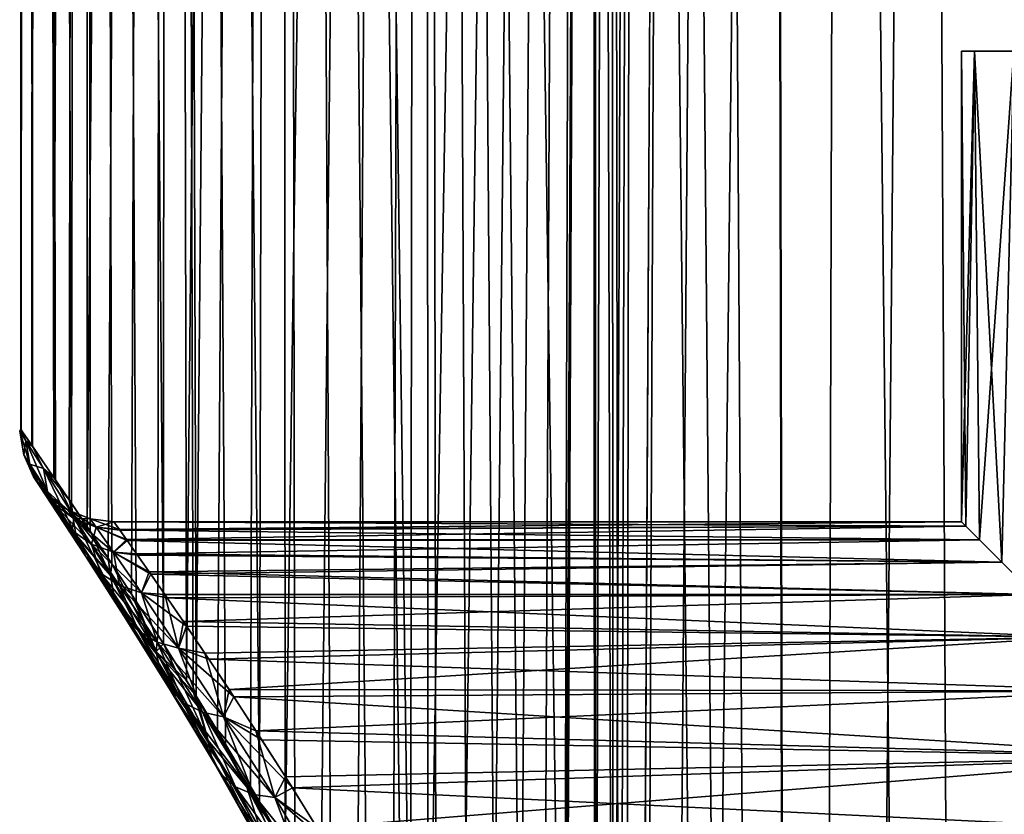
# Model space of a CAD drawing. Header units: millimetres. Extents: x -24 to 30, y -64 to 68.
# Tile 59 of 149: x 7.5 to 10.64, y -19.43 to -16.9. Entities that reach past the tile are written whole.
import ezdxf

# ---------------------------------------------------------------- set-up
doc = ezdxf.new("R2010")
doc.units = ezdxf.units.MM
doc.header["$LTSCALE"] = 52.148148
for name, color, linetype in [('71', 7, 'CONTINUOUS'), ('73', 7, 'CONTINUOUS'), ('77', 7, 'CONTINUOUS'), ('78', 7, 'CONTINUOUS'), ('79', 7, 'CONTINUOUS'), ('88', 7, 'CONTINUOUS')]:
    doc.layers.add(name, color=color, linetype=linetype)

msp = doc.modelspace()

# ---------------------------------------------------------------- linework, layer by layer
at = {"layer": '71', "color": 253, "linetype": 'Continuous', "true_color": 0xaab4c3}
for points in [[(7.5048, -18.2069, 0.268), (7.5413, -18.2597, 0.7863), (7.5, 11), (7.5048, -18.2069, 0.268)], [(7.5, 11), (7.5413, -18.2597, 0.7863), (7.5527, 11, 0.8879), (7.5, 11)], [(7.5041, -18.2059, -0.2484), (7.5048, -18.2069, 0.268), (7.5, 11), (7.5041, -18.2059, -0.2484)], [(7.5527, 11, -0.8879), (7.5041, -18.2059, -0.2484), (7.5, 11), (7.5527, 11, -0.8879)], [(7.5389, -18.2562, -0.763), (7.5041, -18.2059, -0.2484), (7.5527, 11, -0.8879), (7.5389, -18.2562, -0.763)], [(7.6091, -18.3586, -1.2748), (7.5389, -18.2562, -0.763), (7.5527, 11, -0.8879), (7.6091, -18.3586, -1.2748)], [(7.5413, -18.2597, 0.7863), (7.6143, -18.3662, 1.3045), (7.5527, 11, 0.8879), (7.5413, -18.2597, 0.7863)], [(7.6143, -18.3662, 1.3045), (7.6647, -18.4406, 1.5633), (7.5527, 11, 0.8879), (7.6143, -18.3662, 1.3045)], [(7.5527, 11, 0.8879), (7.6647, -18.4406, 1.5633), (7.7102, 11, 1.7633), (7.5527, 11, 0.8879)], [(7.7102, 11, -1.7633), (7.6091, -18.3586, -1.2748), (7.5527, 11, -0.8879), (7.7102, 11, -1.7633)], [(7.6576, -18.4301, -1.5295), (7.6091, -18.3586, -1.2748), (7.7102, 11, -1.7633), (7.6576, -18.4301, -1.5295)], [(7.715, -18.5156, -1.7831), (7.6576, -18.4301, -1.5295), (7.7102, 11, -1.7633), (7.715, -18.5156, -1.7831)], [(7.6647, -18.4406, 1.5633), (7.7245, -18.5297, 1.8212), (7.7102, 11, 1.7633), (7.6647, -18.4406, 1.5633)], [(7.8715, -18.7536, 2.3311), (7.9582, -18.8891, 2.5812), (7.7102, 11, 1.7633), (7.8715, -18.7536, 2.3311)], [(7.7102, 11, 1.7633), (7.9582, -18.8891, 2.5812), (7.9702, 11, 2.6139), (7.7102, 11, 1.7633)], [(7.7934, -18.6339, 2.0774), (7.8715, -18.7536, 2.3311), (7.7102, 11, 1.7633), (7.7934, -18.6339, 2.0774)], [(7.7245, -18.5297, 1.8212), (7.7934, -18.6339, 2.0774), (7.7102, 11, 1.7633), (7.7245, -18.5297, 1.8212)], [(7.9702, 11, -2.6139), (7.715, -18.5156, -1.7831), (7.7102, 11, -1.7633), (7.9702, 11, -2.6139)], [(7.7814, -18.6155, -2.035), (7.715, -18.5156, -1.7831), (7.9702, 11, -2.6139), (7.7814, -18.6155, -2.035)], [(7.8563, -18.7302, -2.2843), (7.7814, -18.6155, -2.035), (7.9702, 11, -2.6139), (7.8563, -18.7302, -2.2843)], [(7.9397, -18.86, -2.5303), (7.8563, -18.7302, -2.2843), (7.9702, 11, -2.6139), (7.9397, -18.86, -2.5303)], [(8.0311, -19.0052, -2.772), (7.9397, -18.86, -2.5303), (7.9702, 11, -2.6139), (8.0311, -19.0052, -2.772)], [(7.9582, -18.8891, 2.5812), (8.0531, -19.0407, 2.8266), (7.9702, 11, 2.6139), (7.9582, -18.8891, 2.5812)], [(8.1553, -19.2084, 3.066), (8.2637, -19.3917, 3.2974), (7.9702, 11, 2.6139), (8.1553, -19.2084, 3.066)], [(7.9702, 11, 2.6139), (8.2637, -19.3917, 3.2974), (8.3291, 11, 3.4277), (7.9702, 11, 2.6139)], [(8.0621, -19.0553, 2.8488), (8.1553, -19.2084, 3.066), (7.9702, 11, 2.6139), (8.0621, -19.0553, 2.8488)], [(8.0531, -19.0407, 2.8266), (8.0621, -19.0553, 2.8488), (7.9702, 11, 2.6139), (8.0531, -19.0407, 2.8266)], [(8.3291, 11, -3.4277), (8.0311, -19.0052, -2.772), (7.9702, 11, -2.6139), (8.3291, 11, -3.4277)], [(8.0617, -19.0546, -2.8478), (8.0311, -19.0052, -2.772), (8.3291, 11, -3.4277), (8.0617, -19.0546, -2.8478)], [(8.1298, -19.166, -3.0083), (8.0617, -19.0546, -2.8478), (8.3291, 11, -3.4277), (8.1298, -19.166, -3.0083)], [(8.235, -19.3425, -3.238), (8.1298, -19.166, -3.0083), (8.3291, 11, -3.4277), (8.235, -19.3425, -3.238)], [(8.3456, -19.5345, -3.4595), (8.235, -19.3425, -3.238), (8.3291, 11, -3.4277), (8.3456, -19.5345, -3.4595)], [(8.2637, -19.3917, 3.2974), (8.3766, -19.5897, 3.5185), (8.3291, 11, 3.4277), (8.2637, -19.3917, 3.2974)], [(8.7189, -20.2505, 4.0985), (8.7452, -20.3064, 4.1385), (8.3291, 11, 3.4277), (8.7189, -20.2505, 4.0985)], [(8.3291, 11, 3.4277), (8.7452, -20.3064, 4.1385), (8.7818, 11, 4.1933), (8.3291, 11, 3.4277)], [(8.6065, -20.0214, 3.9209), (8.7189, -20.2505, 4.0985), (8.3291, 11, 3.4277), (8.6065, -20.0214, 3.9209)], [(8.4916, -19.8002, 3.727), (8.6065, -20.0214, 3.9209), (8.3291, 11, 3.4277), (8.4916, -19.8002, 3.727)], [(8.3766, -19.5897, 3.5185), (8.4916, -19.8002, 3.727), (8.3291, 11, 3.4277), (8.3766, -19.5897, 3.5185)], [(8.7818, 11, -4.1933), (8.3456, -19.5345, -3.4595), (8.3291, 11, -3.4277), (8.7818, 11, -4.1933)], [(8.4596, -19.7407, -3.6705), (8.3456, -19.5345, -3.4595), (8.7818, 11, -4.1933), (8.4596, -19.7407, -3.6705)], [(8.5751, -19.9597, -3.8691), (8.4596, -19.7407, -3.6705), (8.7818, 11, -4.1933), (8.5751, -19.9597, -3.8691)], [(8.6897, -20.1896, -4.0534), (8.5751, -19.9597, -3.8691), (8.7818, 11, -4.1933), (8.6897, -20.1896, -4.0534)], [(8.7453, -20.3067, -4.1387), (8.6897, -20.1896, -4.0534), (8.7818, 11, -4.1933), (8.7453, -20.3067, -4.1387)], [(8.7452, -20.3064, 4.1385), (8.8262, -20.4846, 4.2585), (8.7818, 11, 4.1933), (8.7452, -20.3064, 4.1385)], [(8.8009, -20.4278, -4.2215), (8.7453, -20.3067, -4.1387), (8.7818, 11, -4.1933), (8.8009, -20.4278, -4.2215)], [(9.1014, -21.1929, 4.6321), (9.2375, -21.6572, 4.8004), (8.7818, 11, 4.1933), (9.1014, -21.1929, 4.6321)], [(8.7818, 11, 4.1933), (9.2375, -21.6572, 4.8004), (9.322, -3, 4.9), (8.7818, 11, 4.1933)], [(9.0186, -20.9573, 4.5246), (9.1014, -21.1929, 4.6321), (8.7818, 11, 4.1933), (9.0186, -20.9573, 4.5246)], [(8.9265, -20.7208, 4.4003), (9.0186, -20.9573, 4.5246), (8.7818, 11, 4.1933), (8.9265, -20.7208, 4.4003)], [(8.8262, -20.4846, 4.2585), (8.9265, -20.7208, 4.4003), (8.7818, 11, 4.1933), (8.8262, -20.4846, 4.2585)], [(9.322, 11, -4.9), (8.8009, -20.4278, -4.2215), (8.7818, 11, -4.1933), (9.322, 11, -4.9)], [(8.906, -20.6707, -4.3718), (8.8009, -20.4278, -4.2215), (9.322, 11, -4.9), (8.906, -20.6707, -4.3718)], [(9.0028, -20.9151, -4.5037), (8.906, -20.6707, -4.3718), (9.322, 11, -4.9), (9.0028, -20.9151, -4.5037)], [(9.09, -21.1588, -4.6175), (9.0028, -20.9151, -4.5037), (9.322, 11, -4.9), (9.09, -21.1588, -4.6175)], [(9.1668, -21.4002, -4.7142), (9.09, -21.1588, -4.6175), (9.322, 11, -4.9), (9.1668, -21.4002, -4.7142)], [(9.2327, -21.6384, -4.7946), (9.1668, -21.4002, -4.7142), (9.322, 11, -4.9), (9.2327, -21.6384, -4.7946)], [(9.322, -3, -4.9), (9.2327, -21.6384, -4.7946), (9.322, 11, -4.9), (9.322, -3, -4.9)], [(9.3324, -22.1035, -4.912), (9.2327, -21.6384, -4.7946), (9.322, -3, -4.9), (9.3324, -22.1035, -4.912)], [(9.2375, -21.6572, 4.8004), (9.3334, -22.1098, 4.9133), (9.322, -3, 4.9), (9.2375, -21.6572, 4.8004)], [(9.322, -3, 4.9), (9.3334, -22.1098, 4.9133), (9.3374, -3.4, 4.9178), (9.322, -3, 4.9)], [(9.3374, -3.4, -4.9178), (9.3324, -22.1035, -4.912), (9.322, -3, -4.9), (9.3374, -3.4, -4.9178)], [(9.3839, -3.7954, -4.9709), (9.3324, -22.1035, -4.912), (9.3374, -3.4, -4.9178), (9.3839, -3.7954, -4.9709)], [(9.3334, -22.1098, 4.9133), (9.3909, -22.558, 4.9788), (9.3374, -3.4, 4.9178), (9.3334, -22.1098, 4.9133)], [(9.3374, -3.4, 4.9178), (9.3909, -22.558, 4.9788), (9.3839, -3.7954, 4.9709), (9.3374, -3.4, 4.9178)], [(9.3907, -22.5558, -4.9785), (9.3324, -22.1035, -4.912), (9.3839, -3.7954, -4.9709), (9.3907, -22.5558, -4.9785)], [(9.3909, -22.558, 4.9788), (9.4098, -23, 5), (9.3839, -3.7954, 4.9709), (9.3909, -22.558, 4.9788)], [(9.3839, -3.7954, 4.9709), (9.4098, -23, 5), (9.462, -4.1808, 5.0577), (9.3839, -3.7954, 4.9709)], [(9.462, -4.1808, -5.0577), (9.3907, -22.5558, -4.9785), (9.3839, -3.7954, -4.9709), (9.462, -4.1808, -5.0577)], [(9.4098, -23, -5), (9.3907, -22.5558, -4.9785), (9.462, -4.1808, -5.0577), (9.4098, -23, -5)], [(9.4098, -23, 5), (9.9924, -53, 5.5833), (9.462, -4.1808, 5.0577), (9.4098, -23, 5)], [(9.4098, -35, -5), (9.4098, -23, -5), (9.462, -4.1808, -5.0577), (9.4098, -35, -5)], [(9.5726, -4.5524, -5.1763), (9.4098, -35, -5), (9.462, -4.1808, -5.0577), (9.5726, -4.5524, -5.1763)], [(9.462, -4.1808, 5.0577), (9.9924, -53, 5.5833), (9.5726, -4.5524, 5.1763), (9.462, -4.1808, 5.0577)], [(9.3602, -53, -4.944), (9.4098, -35, -5), (9.5726, -4.5524, -5.1763), (9.3602, -53, -4.944)], [(9.7177, -4.9073, -5.3242), (9.3602, -53, -4.944), (9.5726, -4.5524, -5.1763), (9.7177, -4.9073, -5.3242)], [(9.5726, -4.5524, 5.1763), (9.9924, -53, 5.5833), (9.7177, -4.9073, 5.3242), (9.5726, -4.5524, 5.1763)], [(9.8991, -5.2419, -5.4982), (9.3602, -53, -4.944), (9.7177, -4.9073, -5.3242), (9.8991, -5.2419, -5.4982)], [(9.7177, -4.9073, 5.3242), (9.9924, -53, 5.5833), (9.8991, -5.242, 5.4982), (9.7177, -4.9073, 5.3242)], [(9.9924, -50, -5.5833), (9.3602, -53, -4.944), (9.8991, -5.2419, -5.4982), (9.9924, -50, -5.5833)], [(10.1192, -5.5533, -5.6945), (9.9924, -50, -5.5833), (9.8991, -5.2419, -5.4982), (10.1192, -5.5533, -5.6945)], [(9.8991, -5.242, 5.4982), (9.9924, -53, 5.5833), (9.9924, -50, 5.5833), (9.8991, -5.242, 5.4982)], [(10.1192, -5.5533, 5.6945), (9.8991, -5.242, 5.4982), (9.9924, -50, 5.5833), (10.1192, -5.5533, 5.6945)], [(10.3817, -5.8401, -5.9095), (9.9924, -50, -5.5833), (10.1192, -5.5533, -5.6945), (10.3817, -5.8401, -5.9095)], [(10.6017, -50, 6.075), (10.1192, -5.5533, 5.6945), (9.9924, -50, 5.5833), (10.6017, -50, 6.075)], [(10.3818, -5.8401, 5.9095), (10.1192, -5.5533, 5.6945), (10.6017, -50, 6.075), (10.3818, -5.8401, 5.9095)], [(10.6017, -50, -6.075), (9.9924, -50, -5.5833), (10.3817, -5.8401, -5.9095), (10.6017, -50, -6.075)], [(10.6902, -6.0999, -6.1381), (10.6017, -50, -6.075), (10.3817, -5.8401, -5.9095), (10.6902, -6.0999, -6.1381)], [(10.6902, -6.0999, 6.1381), (10.3818, -5.8401, 5.9095), (10.6017, -50, 6.075), (10.6902, -6.0999, 6.1381)], [(11.0497, -6.3319, -6.3754), (10.6017, -50, -6.075), (10.6902, -6.0999, -6.1381), (11.0497, -6.3319, -6.3754)], [(11.259, -50, 6.5004), (10.6902, -6.0999, 6.1381), (10.6017, -50, 6.075), (11.259, -50, 6.5004)], [(11.259, -50, -6.5004), (10.6017, -50, -6.075), (11.0497, -6.3319, -6.3754), (11.259, -50, -6.5004)]]:
    msp.add_3dface(points, dxfattribs=at)
at = {"layer": '73', "color": 253, "linetype": 'Continuous', "true_color": 0xaab4c3}
for points in [[(7.8, -18.5, 0.0085), (7.8176, -18.5248, -0.4718), (10.5, -18.5), (7.8, -18.5, 0.0085)], [(7.8191, -18.5269, 0.491), (7.8, -18.5, 0.0085), (10.5142, -18.5142, 0.3571), (7.8191, -18.5269, 0.491)], [(10.5142, -18.5142, 0.3571), (7.8, -18.5, 0.0085), (10.5, -18.5), (10.5142, -18.5142, 0.3571)], [(10.5, -18.5), (7.8176, -18.5248, -0.4718), (10.5142, -18.5142, -0.357), (10.5, -18.5)], [(7.8176, -18.5248, -0.4718), (7.8401, -18.5566, -0.7114), (10.5142, -18.5142, -0.357), (7.8176, -18.5248, -0.4718)], [(10.5569, -18.5569, 0.7132), (7.8191, -18.5269, 0.491), (10.5142, -18.5142, 0.3571), (10.5569, -18.5569, 0.7132)], [(7.8425, -18.56, 0.7326), (7.8191, -18.5269, 0.491), (10.5569, -18.5569, 0.7132), (7.8425, -18.56, 0.7326)], [(10.5142, -18.5142, -0.357), (7.8401, -18.5566, -0.7114), (10.5569, -18.5569, -0.7131), (10.5142, -18.5142, -0.357)], [(7.8401, -18.5566, -0.7114), (7.8717, -18.6015, -0.9503), (10.5569, -18.5569, -0.7131), (7.8401, -18.5566, -0.7114)], [(10.6287, -18.6287, 1.0686), (7.8425, -18.56, 0.7326), (10.5569, -18.5569, 0.7132), (10.6287, -18.6287, 1.0686)], [(7.8754, -18.6067, 0.9742), (7.8425, -18.56, 0.7326), (10.6287, -18.6287, 1.0686), (7.8754, -18.6067, 0.9742)], [(10.5569, -18.5569, -0.7131), (7.8717, -18.6015, -0.9503), (10.6287, -18.6287, -1.0685), (10.5569, -18.5569, -0.7131)], [(7.8717, -18.6015, -0.9503), (7.9124, -18.6597, -1.1883), (10.6287, -18.6287, -1.0685), (7.8717, -18.6015, -0.9503)], [(7.9177, -18.6673, 1.2156), (7.8754, -18.6067, 0.9742), (10.6287, -18.6287, 1.0686), (7.9177, -18.6673, 1.2156)], [(10.6287, -18.6287, -1.0685), (7.9124, -18.6597, -1.1883), (10.7313, -18.7313, -1.4242), (10.6287, -18.6287, -1.0685)], [(10.7313, -18.7313, 1.4243), (7.9177, -18.6673, 1.2156), (10.6287, -18.6287, 1.0686), (10.7313, -18.7313, 1.4243)], [(7.9124, -18.6597, -1.1883), (7.9624, -18.7318, -1.4255), (10.7313, -18.7313, -1.4242), (7.9124, -18.6597, -1.1883)], [(7.9697, -18.7423, 1.4568), (7.9177, -18.6673, 1.2156), (10.7313, -18.7313, 1.4243), (7.9697, -18.7423, 1.4568)], [(7.9624, -18.7318, -1.4255), (8.0216, -18.818, -1.6616), (10.7313, -18.7313, -1.4242), (7.9624, -18.7318, -1.4255)], [(10.8672, -18.8672, 1.7804), (7.9697, -18.7423, 1.4568), (10.7313, -18.7313, 1.4243), (10.8672, -18.8672, 1.7804)], [(8.0312, -18.8322, 1.6969), (7.9697, -18.7423, 1.4568), (10.8672, -18.8672, 1.7804), (8.0312, -18.8322, 1.6969)], [(10.7313, -18.7313, -1.4242), (8.0216, -18.818, -1.6616), (10.8672, -18.8671, -1.7803), (10.7313, -18.7313, -1.4242)], [(8.0216, -18.818, -1.6616), (8.0898, -18.9189, -1.8959), (10.8672, -18.8671, -1.7803), (8.0216, -18.818, -1.6616)], [(8.1022, -18.9374, 1.9352), (8.0312, -18.8322, 1.6969), (10.8672, -18.8672, 1.7804), (8.1022, -18.9374, 1.9352)], [(8.0898, -18.9189, -1.8959), (8.1669, -19.0346, -2.1274), (10.8672, -18.8671, -1.7803), (8.0898, -18.9189, -1.8959)], [(11.039, -19.039, 2.1356), (8.1022, -18.9374, 1.9352), (10.8672, -18.8672, 1.7804), (11.039, -19.039, 2.1356)], [(10.8672, -18.8671, -1.7803), (8.1669, -19.0346, -2.1274), (11.039, -19.039, -2.1355), (10.8672, -18.8671, -1.7803)], [(8.1825, -19.0582, 2.1707), (8.1022, -18.9374, 1.9352), (11.039, -19.039, 2.1356), (8.1825, -19.0582, 2.1707)], [(8.1669, -19.0346, -2.1274), (8.2526, -19.1657, -2.3554), (11.039, -19.039, -2.1355), (8.1669, -19.0346, -2.1274)], [(11.2491, -19.2491, 2.4862), (8.1825, -19.0582, 2.1707), (11.039, -19.039, 2.1356), (11.2491, -19.2491, 2.4862)], [(8.2715, -19.195, 2.4025), (8.1825, -19.0582, 2.1707), (11.2491, -19.2491, 2.4862), (8.2715, -19.195, 2.4025)], [(11.039, -19.039, -2.1355), (8.2526, -19.1657, -2.3554), (11.2491, -19.2491, -2.4861), (11.039, -19.039, -2.1355)], [(8.2526, -19.1657, -2.3554), (8.3463, -19.3123, -2.579), (11.2491, -19.2491, -2.4861), (8.2526, -19.1657, -2.3554)], [(8.3688, -19.3481, 2.6294), (8.2715, -19.195, 2.4025), (11.2491, -19.2491, 2.4862), (8.3688, -19.3481, 2.6294)], [(8.3463, -19.3123, -2.579), (8.4472, -19.4748, -2.7969), (11.2491, -19.2491, -2.4861), (8.3463, -19.3123, -2.579)], [(11.5007, -19.5007, 2.8293), (8.3688, -19.3481, 2.6294), (11.2491, -19.2491, 2.4862), (11.5007, -19.5007, 2.8293)], [(11.2491, -19.2491, -2.4861), (8.4472, -19.4748, -2.7969), (11.5006, -19.5006, -2.8292), (11.2491, -19.2491, -2.4861)], [(8.4731, -19.5173, 2.8497), (8.3688, -19.3481, 2.6294), (11.5007, -19.5007, 2.8293), (8.4731, -19.5173, 2.8497)]]:
    msp.add_3dface(points, dxfattribs=at)
at = {"layer": '77', "color": 253, "linetype": 'Continuous', "true_color": 0xaab4c3}
for points in [[(10.5419, -17, -0.6128), (19.5, -17), (10.5, -17), (10.5419, -17, -0.6128)], [(10.5, -17), (19.5, -17), (19.4581, -17, 0.6128), (10.5, -17)], [(10.5419, -17, 0.6128), (10.5, -17), (19.4581, -17, 0.6128), (10.5419, -17, 0.6128)], [(19.4581, -17, -0.6128), (19.5, -17), (10.5419, -17, -0.6128), (19.4581, -17, -0.6128)], [(10.6669, -17, -1.2141), (19.4581, -17, -0.6128), (10.5419, -17, -0.6128), (10.6669, -17, -1.2141)], [(10.6669, -17, 1.2141), (10.5419, -17, 0.6128), (19.3331, -17, 1.2141), (10.6669, -17, 1.2141)], [(19.3331, -17, 1.2141), (10.5419, -17, 0.6128), (19.4581, -17, 0.6128), (19.3331, -17, 1.2141)]]:
    msp.add_3dface(points, dxfattribs=at)
at = {"layer": '78', "color": 253, "linetype": 'Continuous', "true_color": 0xaab4c3}
for points in [[(10.5142, -18.5142, 0.3571), (10.5, -18.5), (10.5419, -17, 0.6128), (10.5142, -18.5142, 0.3571)], [(10.5, -18.5), (10.5, -17), (10.5419, -17, 0.6128), (10.5, -18.5)], [(10.5569, -18.5569, 0.7132), (10.5142, -18.5142, 0.3571), (10.5419, -17, 0.6128), (10.5569, -18.5569, 0.7132)], [(10.5569, -18.5569, 0.7132), (10.5419, -17, 0.6128), (10.6669, -17, 1.2141), (10.5569, -18.5569, 0.7132)], [(10.6287, -18.6287, 1.0686), (10.5569, -18.5569, 0.7132), (10.6669, -17, 1.2141), (10.6287, -18.6287, 1.0686)], [(10.7313, -18.7313, 1.4243), (10.6287, -18.6287, 1.0686), (10.6669, -17, 1.2141), (10.7313, -18.7313, 1.4243)]]:
    msp.add_3dface(points, dxfattribs=at)
at = {"layer": '79', "color": 253, "linetype": 'Continuous', "true_color": 0xaab4c3}
for points in [[(10.5, -18.5), (10.5142, -18.5142, -0.357), (10.5, -17), (10.5, -18.5)], [(10.5142, -18.5142, -0.357), (10.5419, -17, -0.6128), (10.5, -17), (10.5142, -18.5142, -0.357)], [(10.5142, -18.5142, -0.357), (10.5569, -18.5569, -0.7131), (10.5419, -17, -0.6128), (10.5142, -18.5142, -0.357)], [(10.5569, -18.5569, -0.7131), (10.6287, -18.6287, -1.0685), (10.5419, -17, -0.6128), (10.5569, -18.5569, -0.7131)], [(10.6287, -18.6287, -1.0685), (10.6669, -17, -1.2141), (10.5419, -17, -0.6128), (10.6287, -18.6287, -1.0685)], [(10.6287, -18.6287, -1.0685), (10.7313, -18.7313, -1.4242), (10.6669, -17, -1.2141), (10.6287, -18.6287, -1.0685)]]:
    msp.add_3dface(points, dxfattribs=at)
at = {"layer": '88', "color": 253, "linetype": 'Continuous', "true_color": 0xaab4c3}
for points in [[(7.5048, -18.2069, 0.268), (7.5041, -18.2059, -0.2484), (7.5002, -18.2113, 0), (7.5048, -18.2069, 0.268)], [(7.5002, -18.2113, 0), (7.5041, -18.2059, -0.2484), (7.5195, -18.2414, -0.5363), (7.5002, -18.2113, 0)], [(7.5195, -18.2414, 0.5364), (7.5048, -18.2069, 0.268), (7.5002, -18.2113, 0), (7.5195, -18.2414, 0.5364)], [(7.5195, -18.2414, 0.5364), (7.5002, -18.2113, 0), (7.5321, -18.3163, 0.5273), (7.5195, -18.2414, 0.5364)], [(7.5002, -18.2113, 0), (7.5195, -18.2414, -0.5363), (7.5128, -18.2868, 0), (7.5002, -18.2113, 0)], [(7.5321, -18.3163, 0.5273), (7.5002, -18.2113, 0), (7.5128, -18.2868, 0), (7.5321, -18.3163, 0.5273)], [(7.5041, -18.2059, -0.2484), (7.5389, -18.2562, -0.763), (7.5195, -18.2414, -0.5363), (7.5041, -18.2059, -0.2484)], [(7.5413, -18.2597, 0.7863), (7.5048, -18.2069, 0.268), (7.5195, -18.2414, 0.5364), (7.5413, -18.2597, 0.7863)], [(7.5128, -18.2868, 0), (7.5195, -18.2414, -0.5363), (7.5321, -18.3163, -0.5273), (7.5128, -18.2868, 0)], [(7.5763, -18.3305, 1.0625), (7.5413, -18.2597, 0.7863), (7.5195, -18.2414, 0.5364), (7.5763, -18.3305, 1.0625)], [(7.5195, -18.2414, -0.5363), (7.5389, -18.2562, -0.763), (7.5763, -18.3305, -1.0625), (7.5195, -18.2414, -0.5363)], [(7.5763, -18.3305, 1.0625), (7.5195, -18.2414, 0.5364), (7.5888, -18.4039, 1.0447), (7.5763, -18.3305, 1.0625)], [(7.5888, -18.4039, 1.0447), (7.5195, -18.2414, 0.5364), (7.5321, -18.3163, 0.5273), (7.5888, -18.4039, 1.0447)], [(7.5195, -18.2414, -0.5363), (7.5763, -18.3305, -1.0625), (7.5321, -18.3163, -0.5273), (7.5195, -18.2414, -0.5363)], [(7.5389, -18.2562, -0.763), (7.6091, -18.3586, -1.2748), (7.5763, -18.3305, -1.0625), (7.5389, -18.2562, -0.763)], [(7.6143, -18.3662, 1.3045), (7.5413, -18.2597, 0.7863), (7.5763, -18.3305, 1.0625), (7.6143, -18.3662, 1.3045)], [(7.5321, -18.3163, 0.5273), (7.5128, -18.2868, 0), (7.5633, -18.3855, 0.5176), (7.5321, -18.3163, 0.5273)], [(7.5128, -18.2868, 0), (7.5321, -18.3163, -0.5273), (7.5441, -18.3566, 0), (7.5128, -18.2868, 0)], [(7.5633, -18.3855, 0.5176), (7.5128, -18.2868, 0), (7.5441, -18.3566, 0), (7.5633, -18.3855, 0.5176)], [(7.5321, -18.3163, -0.5273), (7.5763, -18.3305, -1.0625), (7.5888, -18.4039, -1.0447), (7.5321, -18.3163, -0.5273)], [(7.5888, -18.4039, 1.0447), (7.5321, -18.3163, 0.5273), (7.6198, -18.4712, 1.0255), (7.5888, -18.4039, 1.0447)], [(7.6198, -18.4712, 1.0255), (7.5321, -18.3163, 0.5273), (7.5633, -18.3855, 0.5176), (7.6198, -18.4712, 1.0255)], [(7.5321, -18.3163, -0.5273), (7.5888, -18.4039, -1.0447), (7.5633, -18.3855, -0.5176), (7.5321, -18.3163, -0.5273)], [(7.5441, -18.3566, 0), (7.5321, -18.3163, -0.5273), (7.5633, -18.3855, -0.5176), (7.5441, -18.3566, 0)], [(7.6677, -18.4754, 1.5694), (7.6143, -18.3662, 1.3045), (7.5763, -18.3305, 1.0625), (7.6677, -18.4754, 1.5694)], [(7.6091, -18.3586, -1.2748), (7.6576, -18.4301, -1.5295), (7.5763, -18.3305, -1.0625), (7.6091, -18.3586, -1.2748)], [(7.5763, -18.3305, -1.0625), (7.6576, -18.4301, -1.5295), (7.6677, -18.4754, -1.5694), (7.5763, -18.3305, -1.0625)], [(7.6677, -18.4754, 1.5694), (7.5763, -18.3305, 1.0625), (7.6801, -18.5462, 1.5432), (7.6677, -18.4754, 1.5694)], [(7.6801, -18.5462, 1.5432), (7.5763, -18.3305, 1.0625), (7.5888, -18.4039, 1.0447), (7.6801, -18.5462, 1.5432)], [(7.5763, -18.3305, -1.0625), (7.6677, -18.4754, -1.5694), (7.5888, -18.4039, -1.0447), (7.5763, -18.3305, -1.0625)], [(7.5633, -18.3855, 0.5176), (7.5441, -18.3566, 0), (7.6112, -18.4445, 0.5078), (7.5633, -18.3855, 0.5176)], [(7.5441, -18.3566, 0), (7.5633, -18.3855, -0.5176), (7.5921, -18.4163, 0), (7.5441, -18.3566, 0)], [(7.6112, -18.4445, 0.5078), (7.5441, -18.3566, 0), (7.5921, -18.4163, 0), (7.6112, -18.4445, 0.5078)], [(7.6647, -18.4406, 1.5633), (7.6143, -18.3662, 1.3045), (7.6677, -18.4754, 1.5694), (7.6647, -18.4406, 1.5633)], [(7.5633, -18.3855, -0.5176), (7.5888, -18.4039, -1.0447), (7.6198, -18.4712, -1.0255), (7.5633, -18.3855, -0.5176)], [(7.6198, -18.4712, 1.0255), (7.5633, -18.3855, 0.5176), (7.6674, -18.528, 1.0063), (7.6198, -18.4712, 1.0255)], [(7.6674, -18.528, 1.0063), (7.5633, -18.3855, 0.5176), (7.6112, -18.4445, 0.5078), (7.6674, -18.528, 1.0063)], [(7.5633, -18.3855, -0.5176), (7.6198, -18.4712, -1.0255), (7.6112, -18.4445, -0.5078), (7.5633, -18.3855, -0.5176)], [(7.5921, -18.4163, 0), (7.5633, -18.3855, -0.5176), (7.6112, -18.4445, -0.5078), (7.5921, -18.4163, 0)], [(7.5888, -18.4039, -1.0447), (7.6677, -18.4754, -1.5694), (7.6801, -18.5462, -1.5432), (7.5888, -18.4039, -1.0447)], [(7.6801, -18.5462, 1.5432), (7.5888, -18.4039, 1.0447), (7.7107, -18.6105, 1.5152), (7.6801, -18.5462, 1.5432)], [(7.7107, -18.6105, 1.5152), (7.5888, -18.4039, 1.0447), (7.6198, -18.4712, 1.0255), (7.7107, -18.6105, 1.5152)], [(7.5888, -18.4039, -1.0447), (7.6801, -18.5462, -1.5432), (7.6198, -18.4712, -1.0255), (7.5888, -18.4039, -1.0447)], [(7.6112, -18.4445, 0.5078), (7.5921, -18.4163, 0), (7.6725, -18.4893, 0.4985), (7.6112, -18.4445, 0.5078)], [(7.5921, -18.4163, 0), (7.6112, -18.4445, -0.5078), (7.6536, -18.4619, 0), (7.5921, -18.4163, 0)], [(7.6725, -18.4893, 0.4985), (7.5921, -18.4163, 0), (7.6536, -18.4619, 0), (7.6725, -18.4893, 0.4985)], [(7.6576, -18.4301, -1.5295), (7.715, -18.5156, -1.7831), (7.6677, -18.4754, -1.5694), (7.6576, -18.4301, -1.5295)], [(7.7245, -18.5297, 1.8212), (7.6647, -18.4406, 1.5633), (7.6677, -18.4754, 1.5694), (7.7245, -18.5297, 1.8212)], [(7.6112, -18.4445, -0.5078), (7.6198, -18.4712, -1.0255), (7.6674, -18.528, -1.0063), (7.6112, -18.4445, -0.5078)], [(7.6674, -18.528, 1.0063), (7.6112, -18.4445, 0.5078), (7.7283, -18.5707, 0.9882), (7.6674, -18.528, 1.0063)], [(7.7283, -18.5707, 0.9882), (7.6112, -18.4445, 0.5078), (7.6725, -18.4893, 0.4985), (7.7283, -18.5707, 0.9882)], [(7.6112, -18.4445, -0.5078), (7.6674, -18.528, -1.0063), (7.6725, -18.4893, -0.4985), (7.6112, -18.4445, -0.5078)], [(7.6536, -18.4619, 0), (7.6112, -18.4445, -0.5078), (7.6725, -18.4893, -0.4985), (7.6536, -18.4619, 0)], [(7.6198, -18.4712, -1.0255), (7.6801, -18.5462, -1.5432), (7.7107, -18.6105, -1.5152), (7.6198, -18.4712, -1.0255)], [(7.7107, -18.6105, 1.5152), (7.6198, -18.4712, 1.0255), (7.7577, -18.6641, 1.4872), (7.7107, -18.6105, 1.5152)], [(7.7577, -18.6641, 1.4872), (7.6198, -18.4712, 1.0255), (7.6674, -18.528, 1.0063), (7.7577, -18.6641, 1.4872)], [(7.6198, -18.4712, -1.0255), (7.7107, -18.6105, -1.5152), (7.6674, -18.528, -1.0063), (7.6198, -18.4712, -1.0255)], [(7.6725, -18.4893, 0.4985), (7.6536, -18.4619, 0), (7.7434, -18.5171, 0.4904), (7.6725, -18.4893, 0.4985)], [(7.6536, -18.4619, 0), (7.6725, -18.4893, -0.4985), (7.7247, -18.4904, 0), (7.6536, -18.4619, 0)], [(7.7434, -18.5171, 0.4904), (7.6536, -18.4619, 0), (7.7247, -18.4904, 0), (7.7434, -18.5171, 0.4904)], [(7.6725, -18.4893, -0.4985), (7.6674, -18.528, -1.0063), (7.7283, -18.5707, -0.9882), (7.6725, -18.4893, -0.4985)], [(7.7891, -18.6715, 2.0498), (7.7245, -18.5297, 1.8212), (7.6677, -18.4754, 1.5694), (7.7891, -18.6715, 2.0498)], [(7.715, -18.5156, -1.7831), (7.7814, -18.6155, -2.035), (7.6677, -18.4754, -1.5694), (7.715, -18.5156, -1.7831)], [(7.6677, -18.4754, -1.5694), (7.7814, -18.6155, -2.035), (7.7891, -18.6715, -2.0498), (7.6677, -18.4754, -1.5694)], [(7.7891, -18.6715, 2.0498), (7.6677, -18.4754, 1.5694), (7.8013, -18.7389, 2.0156), (7.7891, -18.6715, 2.0498)], [(7.8013, -18.7389, 2.0156), (7.6677, -18.4754, 1.5694), (7.6801, -18.5462, 1.5432), (7.8013, -18.7389, 2.0156)], [(7.6677, -18.4754, -1.5694), (7.7891, -18.6715, -2.0498), (7.6801, -18.5462, -1.5432), (7.6677, -18.4754, -1.5694)], [(7.7283, -18.5707, 0.9882), (7.6725, -18.4893, 0.4985), (7.7986, -18.5965, 0.9725), (7.7283, -18.5707, 0.9882)], [(7.7986, -18.5965, 0.9725), (7.6725, -18.4893, 0.4985), (7.7434, -18.5171, 0.4904), (7.7986, -18.5965, 0.9725)], [(7.6725, -18.4893, -0.4985), (7.7283, -18.5707, -0.9882), (7.7434, -18.5171, -0.4904), (7.6725, -18.4893, -0.4985)], [(7.7247, -18.4904, 0), (7.6725, -18.4893, -0.4985), (7.7434, -18.5171, -0.4904), (7.7247, -18.4904, 0)], [(7.8176, -18.5248, -0.4718), (7.8, -18.5, 0.0085), (7.7247, -18.4904, 0), (7.8176, -18.5248, -0.4718)], [(7.8176, -18.5248, -0.4718), (7.7247, -18.4904, 0), (7.7434, -18.5171, -0.4904), (7.8176, -18.5248, -0.4718)], [(7.8, -18.5, 0.0085), (7.7434, -18.5171, 0.4904), (7.7247, -18.4904, 0), (7.8, -18.5, 0.0085)], [(7.8, -18.5, 0.0085), (7.8191, -18.5269, 0.491), (7.7434, -18.5171, 0.4904), (7.8, -18.5, 0.0085)], [(7.6674, -18.528, -1.0063), (7.7107, -18.6105, -1.5152), (7.7577, -18.6641, -1.4872), (7.6674, -18.528, -1.0063)], [(7.7577, -18.6641, 1.4872), (7.6674, -18.528, 1.0063), (7.818, -18.7034, 1.4611), (7.7577, -18.6641, 1.4872)], [(7.818, -18.7034, 1.4611), (7.6674, -18.528, 1.0063), (7.7283, -18.5707, 0.9882), (7.818, -18.7034, 1.4611)], [(7.6674, -18.528, -1.0063), (7.7577, -18.6641, -1.4872), (7.7283, -18.5707, -0.9882), (7.6674, -18.528, -1.0063)], [(7.7934, -18.6339, 2.0774), (7.7245, -18.5297, 1.8212), (7.7891, -18.6715, 2.0498), (7.7934, -18.6339, 2.0774)], [(7.7434, -18.5171, -0.4904), (7.7283, -18.5707, -0.9882), (7.7986, -18.5965, -0.9725), (7.7434, -18.5171, -0.4904)], [(7.8401, -18.5566, -0.7114), (7.8176, -18.5248, -0.4718), (7.7434, -18.5171, -0.4904), (7.8401, -18.5566, -0.7114)], [(7.8401, -18.5566, -0.7114), (7.7434, -18.5171, -0.4904), (7.7986, -18.5965, -0.9725), (7.8401, -18.5566, -0.7114)], [(7.8191, -18.5269, 0.491), (7.8425, -18.56, 0.7326), (7.7434, -18.5171, 0.4904), (7.8191, -18.5269, 0.491)], [(7.8425, -18.56, 0.7326), (7.7986, -18.5965, 0.9725), (7.7434, -18.5171, 0.4904), (7.8425, -18.56, 0.7326)], [(7.6801, -18.5462, -1.5432), (7.7891, -18.6715, -2.0498), (7.8013, -18.7389, -2.0156), (7.6801, -18.5462, -1.5432)], [(7.8013, -18.7389, 2.0156), (7.6801, -18.5462, 1.5432), (7.8316, -18.7992, 1.9796), (7.8013, -18.7389, 2.0156)], [(7.8316, -18.7992, 1.9796), (7.6801, -18.5462, 1.5432), (7.7107, -18.6105, 1.5152), (7.8316, -18.7992, 1.9796)], [(7.6801, -18.5462, -1.5432), (7.8013, -18.7389, -2.0156), (7.7107, -18.6105, -1.5152), (7.6801, -18.5462, -1.5432)], [(7.8717, -18.6015, -0.9503), (7.8401, -18.5566, -0.7114), (7.7986, -18.5965, -0.9725), (7.8717, -18.6015, -0.9503)], [(7.8425, -18.56, 0.7326), (7.8754, -18.6067, 0.9742), (7.7986, -18.5965, 0.9725), (7.8425, -18.56, 0.7326)], [(7.7283, -18.5707, -0.9882), (7.7577, -18.6641, -1.4872), (7.818, -18.7034, -1.4611), (7.7283, -18.5707, -0.9882)], [(7.818, -18.7034, 1.4611), (7.7283, -18.5707, 0.9882), (7.8876, -18.726, 1.4386), (7.818, -18.7034, 1.4611)], [(7.8876, -18.726, 1.4386), (7.7283, -18.5707, 0.9882), (7.7986, -18.5965, 0.9725), (7.8876, -18.726, 1.4386)], [(7.7283, -18.5707, -0.9882), (7.818, -18.7034, -1.4611), (7.7986, -18.5965, -0.9725), (7.7283, -18.5707, -0.9882)], [(7.9124, -18.6597, -1.1883), (7.8717, -18.6015, -0.9503), (7.7986, -18.5965, -0.9725), (7.9124, -18.6597, -1.1883)], [(7.9124, -18.6597, -1.1883), (7.7986, -18.5965, -0.9725), (7.8876, -18.726, -1.4386), (7.9124, -18.6597, -1.1883)], [(7.8754, -18.6067, 0.9742), (7.9177, -18.6673, 1.2156), (7.7986, -18.5965, 0.9725), (7.8754, -18.6067, 0.9742)], [(7.9177, -18.6673, 1.2156), (7.8876, -18.726, 1.4386), (7.7986, -18.5965, 0.9725), (7.9177, -18.6673, 1.2156)], [(7.7986, -18.5965, -0.9725), (7.818, -18.7034, -1.4611), (7.8876, -18.726, -1.4386), (7.7986, -18.5965, -0.9725)], [(7.7107, -18.6105, -1.5152), (7.8013, -18.7389, -2.0156), (7.8316, -18.7992, -1.9795), (7.7107, -18.6105, -1.5152)], [(7.8316, -18.7992, 1.9796), (7.7107, -18.6105, 1.5152), (7.878, -18.8485, 1.9438), (7.8316, -18.7992, 1.9796)], [(7.878, -18.8485, 1.9438), (7.7107, -18.6105, 1.5152), (7.7577, -18.6641, 1.4872), (7.878, -18.8485, 1.9438)], [(7.7107, -18.6105, -1.5152), (7.8316, -18.7992, -1.9795), (7.7577, -18.6641, -1.4872), (7.7107, -18.6105, -1.5152)], [(7.7814, -18.6155, -2.035), (7.8563, -18.7302, -2.2843), (7.7891, -18.6715, -2.0498), (7.7814, -18.6155, -2.035)], [(7.9352, -18.9137, 2.4984), (7.7934, -18.6339, 2.0774), (7.7891, -18.6715, 2.0498), (7.9352, -18.9137, 2.4984)], [(7.8715, -18.7536, 2.3311), (7.7934, -18.6339, 2.0774), (7.9352, -18.9137, 2.4984), (7.8715, -18.7536, 2.3311)], [(7.9624, -18.7318, -1.4255), (7.9124, -18.6597, -1.1883), (7.8876, -18.726, -1.4386), (7.9624, -18.7318, -1.4255)], [(7.7577, -18.6641, -1.4872), (7.8316, -18.7992, -1.9795), (7.878, -18.8485, -1.9438), (7.7577, -18.6641, -1.4872)], [(7.878, -18.8485, 1.9438), (7.7577, -18.6641, 1.4872), (7.9375, -18.8836, 1.9108), (7.878, -18.8485, 1.9438)], [(7.9375, -18.8836, 1.9108), (7.7577, -18.6641, 1.4872), (7.818, -18.7034, 1.4611), (7.9375, -18.8836, 1.9108)], [(7.7577, -18.6641, -1.4872), (7.878, -18.8485, -1.9438), (7.818, -18.7034, -1.4611), (7.7577, -18.6641, -1.4872)], [(7.7891, -18.6715, -2.0498), (7.8563, -18.7302, -2.2843), (7.9352, -18.9137, -2.4983), (7.7891, -18.6715, -2.0498)], [(7.9352, -18.9137, 2.4984), (7.7891, -18.6715, 2.0498), (7.9473, -18.977, 2.457), (7.9352, -18.9137, 2.4984)], [(7.9473, -18.977, 2.457), (7.7891, -18.6715, 2.0498), (7.8013, -18.7389, 2.0156), (7.9473, -18.977, 2.457)], [(7.7891, -18.6715, -2.0498), (7.9352, -18.9137, -2.4983), (7.8013, -18.7389, -2.0156), (7.7891, -18.6715, -2.0498)], [(7.9177, -18.6673, 1.2156), (7.9697, -18.7423, 1.4568), (7.8876, -18.726, 1.4386), (7.9177, -18.6673, 1.2156)], [(7.818, -18.7034, -1.4611), (7.878, -18.8485, -1.9438), (7.9375, -18.8836, -1.9108), (7.818, -18.7034, -1.4611)], [(7.9375, -18.8836, 1.9108), (7.818, -18.7034, 1.4611), (8.0063, -18.9021, 1.8827), (7.9375, -18.8836, 1.9108)], [(8.0063, -18.9021, 1.8827), (7.818, -18.7034, 1.4611), (7.8876, -18.726, 1.4386), (8.0063, -18.9021, 1.8827)], [(7.818, -18.7034, -1.4611), (7.9375, -18.8836, -1.9108), (7.8876, -18.726, -1.4386), (7.818, -18.7034, -1.4611)], [(7.8013, -18.7389, -2.0156), (7.9352, -18.9137, -2.4983), (7.9473, -18.9769, -2.4569), (7.8013, -18.7389, -2.0156)], [(7.9473, -18.977, 2.457), (7.8013, -18.7389, 2.0156), (7.9772, -19.0325, 2.4137), (7.9473, -18.977, 2.457)], [(7.9772, -19.0325, 2.4137), (7.8013, -18.7389, 2.0156), (7.8316, -18.7992, 1.9796), (7.9772, -19.0325, 2.4137)], [(7.8013, -18.7389, -2.0156), (7.9473, -18.9769, -2.4569), (7.8316, -18.7992, -1.9795), (7.8013, -18.7389, -2.0156)], [(7.8563, -18.7302, -2.2843), (7.9397, -18.86, -2.5303), (7.9352, -18.9137, -2.4983), (7.8563, -18.7302, -2.2843)], [(7.9582, -18.8891, 2.5812), (7.8715, -18.7536, 2.3311), (7.9352, -18.9137, 2.4984), (7.9582, -18.8891, 2.5812)], [(7.9624, -18.7318, -1.4255), (7.8876, -18.726, -1.4386), (8.0063, -18.9021, -1.8827), (7.9624, -18.7318, -1.4255)], [(7.9697, -18.7423, 1.4568), (8.0312, -18.8322, 1.6969), (7.8876, -18.726, 1.4386), (7.9697, -18.7423, 1.4568)], [(8.0312, -18.8322, 1.6969), (8.0063, -18.9021, 1.8827), (7.8876, -18.726, 1.4386), (8.0312, -18.8322, 1.6969)], [(7.8876, -18.726, -1.4386), (7.9375, -18.8836, -1.9108), (8.0063, -18.9021, -1.8827), (7.8876, -18.726, -1.4386)], [(8.0216, -18.818, -1.6616), (7.9624, -18.7318, -1.4255), (8.0063, -18.9021, -1.8827), (8.0216, -18.818, -1.6616)], [(7.8316, -18.7992, -1.9795), (7.9473, -18.9769, -2.4569), (7.9772, -19.0325, -2.4136), (7.8316, -18.7992, -1.9795)], [(7.9772, -19.0325, 2.4137), (7.8316, -18.7992, 1.9796), (8.023, -19.0768, 2.3713), (7.9772, -19.0325, 2.4137)], [(8.023, -19.0768, 2.3713), (7.8316, -18.7992, 1.9796), (7.878, -18.8485, 1.9438), (8.023, -19.0768, 2.3713)], [(7.8316, -18.7992, -1.9795), (7.9772, -19.0325, -2.4136), (7.878, -18.8485, -1.9438), (7.8316, -18.7992, -1.9795)], [(7.878, -18.8485, -1.9438), (7.9772, -19.0325, -2.4136), (8.023, -19.0768, -2.3712), (7.878, -18.8485, -1.9438)], [(8.023, -19.0768, 2.3713), (7.878, -18.8485, 1.9438), (8.0818, -19.107, 2.3326), (8.023, -19.0768, 2.3713)], [(8.0818, -19.107, 2.3326), (7.878, -18.8485, 1.9438), (7.9375, -18.8836, 1.9108), (8.0818, -19.107, 2.3326)], [(7.878, -18.8485, -1.9438), (8.023, -19.0768, -2.3712), (7.9375, -18.8836, -1.9108), (7.878, -18.8485, -1.9438)], [(8.0898, -18.9189, -1.8959), (8.0216, -18.818, -1.6616), (8.0063, -18.9021, -1.8827), (8.0898, -18.9189, -1.8959)], [(8.0312, -18.8322, 1.6969), (8.1022, -18.9374, 1.9352), (8.0063, -18.9021, 1.8827), (8.0312, -18.8322, 1.6969)], [(7.9397, -18.86, -2.5303), (8.0311, -19.0052, -2.772), (7.9352, -18.9137, -2.4983), (7.9397, -18.86, -2.5303)], [(8.1002, -19.1969, 2.9117), (7.9582, -18.8891, 2.5812), (7.9352, -18.9137, 2.4984), (8.1002, -19.1969, 2.9117)], [(7.9375, -18.8836, -1.9108), (8.023, -19.0768, -2.3712), (8.0818, -19.107, -2.3325), (7.9375, -18.8836, -1.9108)], [(8.0818, -19.107, 2.3326), (7.9375, -18.8836, 1.9108), (8.1497, -19.121, 2.3), (8.0818, -19.107, 2.3326)], [(8.1497, -19.121, 2.3), (7.9375, -18.8836, 1.9108), (8.0063, -18.9021, 1.8827), (8.1497, -19.121, 2.3)], [(7.9375, -18.8836, -1.9108), (8.0818, -19.107, -2.3325), (8.0063, -18.9021, -1.8827), (7.9375, -18.8836, -1.9108)], [(8.0531, -19.0407, 2.8266), (7.9582, -18.8891, 2.5812), (8.1002, -19.1969, 2.9117), (8.0531, -19.0407, 2.8266)], [(8.0898, -18.9189, -1.8959), (8.0063, -18.9021, -1.8827), (8.1497, -19.121, -2.3), (8.0898, -18.9189, -1.8959)], [(8.1022, -18.9374, 1.9352), (8.1825, -19.0582, 2.1707), (8.0063, -18.9021, 1.8827), (8.1022, -18.9374, 1.9352)], [(8.1825, -19.0582, 2.1707), (8.1497, -19.121, 2.3), (8.0063, -18.9021, 1.8827), (8.1825, -19.0582, 2.1707)], [(8.0063, -18.9021, -1.8827), (8.0818, -19.107, -2.3325), (8.1497, -19.121, -2.3), (8.0063, -18.9021, -1.8827)], [(8.0311, -19.0052, -2.772), (8.0617, -19.0546, -2.8478), (7.9352, -18.9137, -2.4983), (8.0311, -19.0052, -2.772)], [(7.9352, -18.9137, -2.4983), (8.0617, -19.0546, -2.8478), (8.1002, -19.1969, -2.9117), (7.9352, -18.9137, -2.4983)], [(8.1002, -19.1969, 2.9117), (7.9352, -18.9137, 2.4984), (8.1121, -19.2553, 2.8637), (8.1002, -19.1969, 2.9117)], [(8.1121, -19.2553, 2.8637), (7.9352, -18.9137, 2.4984), (7.9473, -18.977, 2.457), (8.1121, -19.2553, 2.8637)], [(7.9352, -18.9137, -2.4983), (8.1002, -19.1969, -2.9117), (7.9473, -18.9769, -2.4569), (7.9352, -18.9137, -2.4983)], [(8.1669, -19.0346, -2.1274), (8.0898, -18.9189, -1.8959), (8.1497, -19.121, -2.3), (8.1669, -19.0346, -2.1274)], [(7.9473, -18.9769, -2.4569), (8.1002, -19.1969, -2.9117), (8.1121, -19.2553, -2.8637), (7.9473, -18.9769, -2.4569)], [(7.9473, -18.9769, -2.4569), (8.1121, -19.2553, -2.8637), (7.9772, -19.0325, -2.4136), (7.9473, -18.9769, -2.4569)], [(8.1121, -19.2553, 2.8637), (7.9473, -18.977, 2.457), (8.1417, -19.3056, 2.8141), (8.1121, -19.2553, 2.8637)], [(8.1417, -19.3056, 2.8141), (7.9473, -18.977, 2.457), (7.9772, -19.0325, 2.4137), (8.1417, -19.3056, 2.8141)], [(7.9772, -19.0325, -2.4136), (8.1121, -19.2553, -2.8637), (8.1417, -19.3056, -2.8141), (7.9772, -19.0325, -2.4136)], [(8.1417, -19.3056, 2.8141), (7.9772, -19.0325, 2.4137), (8.187, -19.3444, 2.7662), (8.1417, -19.3056, 2.8141)], [(8.187, -19.3444, 2.7662), (7.9772, -19.0325, 2.4137), (8.023, -19.0768, 2.3713), (8.187, -19.3444, 2.7662)], [(7.9772, -19.0325, -2.4136), (8.1417, -19.3056, -2.8141), (8.023, -19.0768, -2.3712), (7.9772, -19.0325, -2.4136)], [(8.2526, -19.1657, -2.3554), (8.1669, -19.0346, -2.1274), (8.1497, -19.121, -2.3), (8.2526, -19.1657, -2.3554)], [(8.0621, -19.0553, 2.8488), (8.0531, -19.0407, 2.8266), (8.1002, -19.1969, 2.9117), (8.0621, -19.0553, 2.8488)], [(8.0617, -19.0546, -2.8478), (8.1298, -19.166, -3.0083), (8.2236, -19.3455, -3.2128), (8.0617, -19.0546, -2.8478)], [(8.0617, -19.0546, -2.8478), (8.2236, -19.3455, -3.2128), (8.1002, -19.1969, -2.9117), (8.0617, -19.0546, -2.8478)], [(8.1553, -19.2084, 3.066), (8.0621, -19.0553, 2.8488), (8.2239, -19.3459, 3.2134), (8.1553, -19.2084, 3.066)], [(8.2239, -19.3459, 3.2134), (8.0621, -19.0553, 2.8488), (8.1002, -19.1969, 2.9117), (8.2239, -19.3459, 3.2134)], [(8.1825, -19.0582, 2.1707), (8.2715, -19.195, 2.4025), (8.1497, -19.121, 2.3), (8.1825, -19.0582, 2.1707)], [(8.023, -19.0768, -2.3712), (8.1417, -19.3056, -2.8141), (8.187, -19.3444, -2.7662), (8.023, -19.0768, -2.3712)], [(8.187, -19.3444, 2.7662), (8.023, -19.0768, 2.3713), (8.2452, -19.3693, 2.723), (8.187, -19.3444, 2.7662)], [(8.2452, -19.3693, 2.723), (8.023, -19.0768, 2.3713), (8.0818, -19.107, 2.3326), (8.2452, -19.3693, 2.723)], [(8.023, -19.0768, -2.3712), (8.187, -19.3444, -2.7662), (8.0818, -19.107, -2.3325), (8.023, -19.0768, -2.3712)], [(8.0818, -19.107, -2.3325), (8.187, -19.3444, -2.7662), (8.2452, -19.3693, -2.723), (8.0818, -19.107, -2.3325)], [(8.2452, -19.3693, 2.723), (8.0818, -19.107, 2.3326), (8.3123, -19.3785, 2.6874), (8.2452, -19.3693, 2.723)], [(8.3123, -19.3785, 2.6874), (8.0818, -19.107, 2.3326), (8.1497, -19.121, 2.3), (8.3123, -19.3785, 2.6874)], [(8.0818, -19.107, -2.3325), (8.2452, -19.3693, -2.723), (8.1497, -19.121, -2.3), (8.0818, -19.107, -2.3325)], [(8.2526, -19.1657, -2.3554), (8.1497, -19.121, -2.3), (8.3123, -19.3785, -2.6874), (8.2526, -19.1657, -2.3554)], [(8.2715, -19.195, 2.4025), (8.3688, -19.3481, 2.6294), (8.1497, -19.121, 2.3), (8.2715, -19.195, 2.4025)], [(8.3688, -19.3481, 2.6294), (8.3123, -19.3785, 2.6874), (8.1497, -19.121, 2.3), (8.3688, -19.3481, 2.6294)], [(8.1497, -19.121, -2.3), (8.2452, -19.3693, -2.723), (8.3123, -19.3785, -2.6874), (8.1497, -19.121, -2.3)], [(8.1298, -19.166, -3.0083), (8.235, -19.3425, -3.238), (8.2236, -19.3455, -3.2128), (8.1298, -19.166, -3.0083)], [(8.3463, -19.3123, -2.579), (8.2526, -19.1657, -2.3554), (8.3123, -19.3785, -2.6874), (8.3463, -19.3123, -2.579)], [(8.1002, -19.1969, -2.9117), (8.2236, -19.3455, -3.2128), (8.278, -19.5166, -3.2876), (8.1002, -19.1969, -2.9117)], [(8.278, -19.5166, 3.2876), (8.2239, -19.3459, 3.2134), (8.1002, -19.1969, 2.9117), (8.278, -19.5166, 3.2876)], [(8.278, -19.5166, 3.2876), (8.1002, -19.1969, 2.9117), (8.2898, -19.5697, 3.2337), (8.278, -19.5166, 3.2876)], [(8.2898, -19.5697, 3.2337), (8.1002, -19.1969, 2.9117), (8.1121, -19.2553, 2.8637), (8.2898, -19.5697, 3.2337)], [(8.1002, -19.1969, -2.9117), (8.278, -19.5166, -3.2876), (8.1121, -19.2553, -2.8637), (8.1002, -19.1969, -2.9117)], [(8.2637, -19.3917, 3.2974), (8.1553, -19.2084, 3.066), (8.2239, -19.3459, 3.2134), (8.2637, -19.3917, 3.2974)], [(8.1121, -19.2553, -2.8637), (8.278, -19.5166, -3.2876), (8.2898, -19.5696, -3.2337), (8.1121, -19.2553, -2.8637)], [(8.2898, -19.5697, 3.2337), (8.1121, -19.2553, 2.8637), (8.3192, -19.6142, 3.1788), (8.2898, -19.5697, 3.2337)], [(8.3192, -19.6142, 3.1788), (8.1121, -19.2553, 2.8637), (8.1417, -19.3056, 2.8141), (8.3192, -19.6142, 3.1788)], [(8.1121, -19.2553, -2.8637), (8.2898, -19.5696, -3.2337), (8.1417, -19.3056, -2.8141), (8.1121, -19.2553, -2.8637)], [(8.1417, -19.3056, -2.8141), (8.2898, -19.5696, -3.2337), (8.3192, -19.6142, -3.1788), (8.1417, -19.3056, -2.8141)], [(8.3192, -19.6142, 3.1788), (8.1417, -19.3056, 2.8141), (8.3642, -19.6473, 3.1265), (8.3192, -19.6142, 3.1788)], [(8.3642, -19.6473, 3.1265), (8.1417, -19.3056, 2.8141), (8.187, -19.3444, 2.7662), (8.3642, -19.6473, 3.1265)], [(8.1417, -19.3056, -2.8141), (8.3192, -19.6142, -3.1788), (8.187, -19.3444, -2.7662), (8.1417, -19.3056, -2.8141)], [(8.4472, -19.4748, -2.7969), (8.3463, -19.3123, -2.579), (8.3123, -19.3785, -2.6874), (8.4472, -19.4748, -2.7969)], [(8.187, -19.3444, -2.7662), (8.3192, -19.6142, -3.1788), (8.3642, -19.6473, -3.1265), (8.187, -19.3444, -2.7662)], [(8.3642, -19.6473, 3.1265), (8.187, -19.3444, 2.7662), (8.4218, -19.6668, 3.0801), (8.3642, -19.6473, 3.1265)], [(8.4218, -19.6668, 3.0801), (8.187, -19.3444, 2.7662), (8.2452, -19.3693, 2.723), (8.4218, -19.6668, 3.0801)], [(8.187, -19.3444, -2.7662), (8.3642, -19.6473, -3.1265), (8.2452, -19.3693, -2.723), (8.187, -19.3444, -2.7662)], [(8.235, -19.3425, -3.238), (8.3456, -19.5345, -3.4595), (8.2236, -19.3455, -3.2128), (8.235, -19.3425, -3.238)], [(8.2236, -19.3455, -3.2128), (8.3456, -19.5345, -3.4595), (8.3929, -19.6655, -3.544), (8.2236, -19.3455, -3.2128)], [(8.2236, -19.3455, -3.2128), (8.3929, -19.6655, -3.544), (8.278, -19.5166, -3.2876), (8.2236, -19.3455, -3.2128)], [(8.2637, -19.3917, 3.2974), (8.2239, -19.3459, 3.2134), (8.3931, -19.666, 3.5444), (8.2637, -19.3917, 3.2974)], [(8.3931, -19.666, 3.5444), (8.2239, -19.3459, 3.2134), (8.278, -19.5166, 3.2876), (8.3931, -19.666, 3.5444)], [(8.3688, -19.3481, 2.6294), (8.4731, -19.5173, 2.8497), (8.3123, -19.3785, 2.6874), (8.3688, -19.3481, 2.6294)], [(8.2452, -19.3693, -2.723), (8.3642, -19.6473, -3.1265), (8.4218, -19.6667, -3.08), (8.2452, -19.3693, -2.723)], [(8.4218, -19.6668, 3.0801), (8.2452, -19.3693, 2.723), (8.4884, -19.6714, 3.0426), (8.4218, -19.6668, 3.0801)], [(8.4884, -19.6714, 3.0426), (8.2452, -19.3693, 2.723), (8.3123, -19.3785, 2.6874), (8.4884, -19.6714, 3.0426)], [(8.2452, -19.3693, -2.723), (8.4218, -19.6667, -3.08), (8.3123, -19.3785, -2.6874), (8.2452, -19.3693, -2.723)], [(8.4472, -19.4748, -2.7969), (8.3123, -19.3785, -2.6874), (8.4884, -19.6714, -3.0426), (8.4472, -19.4748, -2.7969)], [(8.4731, -19.5173, 2.8497), (8.4884, -19.6714, 3.0426), (8.3123, -19.3785, 2.6874), (8.4731, -19.5173, 2.8497)], [(8.3123, -19.3785, -2.6874), (8.4218, -19.6667, -3.08), (8.4884, -19.6714, -3.0426), (8.3123, -19.3785, -2.6874)], [(8.3766, -19.5897, 3.5185), (8.2637, -19.3917, 3.2974), (8.3931, -19.666, 3.5444), (8.3766, -19.5897, 3.5185)]]:
    msp.add_3dface(points, dxfattribs=at)

doc.saveas('drawing.dxf')
